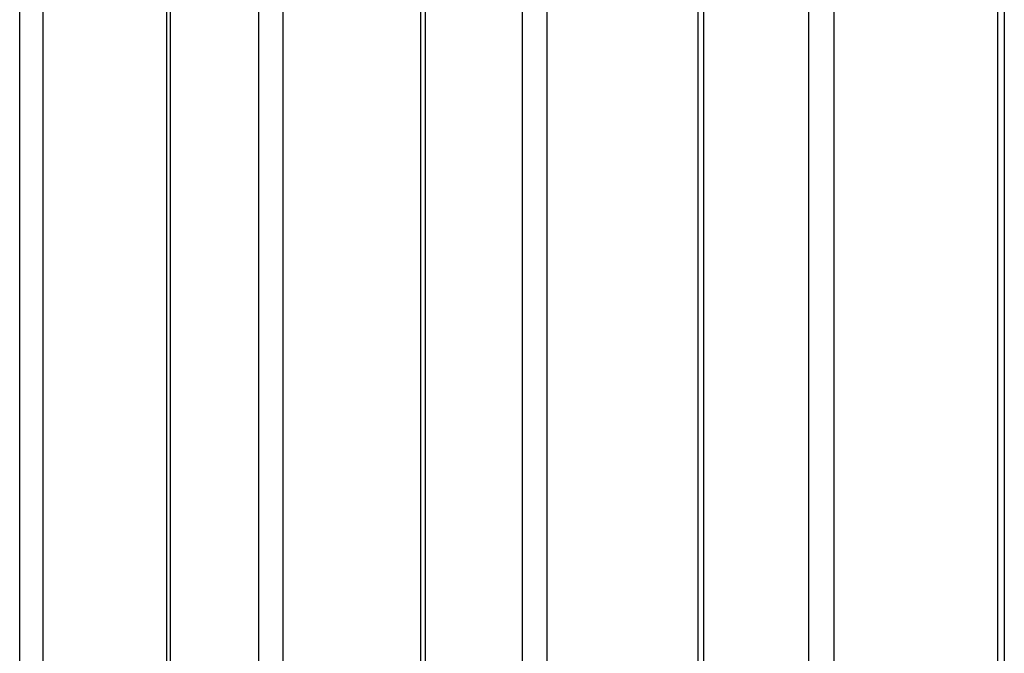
# Paper-space layout 'Dim Drawing' of a CAD drawing. Header units: inches. Extents: x 0.1 to 16.9, y 0.1 to 10.9.
# Tile 29 of 256: x 3.021158 to 3.022438, y 3.671583 to 3.672406. Entities that reach past the tile are written whole.
import ezdxf

# ---------------------------------------------------------------- set-up
doc = ezdxf.new("R2010")
doc.units = ezdxf.units.IN
doc.header["$MEASUREMENT"] = 0
doc.linetypes.add('PHANTOM', pattern=[0.49999999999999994, 0.25, -0.05, 0.05, -0.05, 0.05, -0.05])

psp = doc.layouts.new('Dim Drawing')

# ---------------------------------------------------------------- linework, layer by layer
at = {"color": 7, "linetype": 'Continuous', "lineweight": 25}
for p, q in [((3.021158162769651, 3.668777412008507), (3.021158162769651, 3.6731669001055)), ((3.021188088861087, 3.6731669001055), (3.021188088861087, 3.668777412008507)), ((3.021348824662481, 3.6731669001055), (3.021348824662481, 3.668777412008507)), ((3.021353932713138, 3.6731669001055), (3.021353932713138, 3.668777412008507)), ((3.021469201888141, 3.668777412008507), (3.021469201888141, 3.6731669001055)), ((3.021500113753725, 3.6731669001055), (3.021500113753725, 3.668777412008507)), ((3.021678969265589, 3.6731669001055), (3.021678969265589, 3.668777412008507)), ((3.021685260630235, 3.6731669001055), (3.021685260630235, 3.668777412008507)), ((3.021811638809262, 3.668777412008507), (3.021811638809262, 3.6731669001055)), ((3.021843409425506, 3.6731669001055), (3.021843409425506, 3.668777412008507)), ((3.02203951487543, 3.6731669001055), (3.02203951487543, 3.668777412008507)), ((3.022047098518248, 3.6731669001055), (3.022047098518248, 3.668777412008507)), ((3.022184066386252, 3.668777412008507), (3.022184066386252, 3.6731669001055)), ((3.022216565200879, 3.6731669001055), (3.022216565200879, 3.668777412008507)), ((3.022428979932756, 3.6731669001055), (3.022428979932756, 3.668777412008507)), ((3.02243795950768, 3.6731669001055), (3.02243795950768, 3.668777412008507))]:
    psp.add_line(p, q, dxfattribs=at)
at = {"color": 7, "linetype": 'PHANTOM', "lineweight": 18}
for p, q in [((3.021158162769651, 3.668777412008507), (3.021158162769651, 3.6731669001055)), ((3.021158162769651, 3.668777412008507), (3.021158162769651, 3.6731669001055)), ((3.021158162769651, 3.668777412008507), (3.021158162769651, 3.6731669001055)), ((3.021188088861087, 3.6731669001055), (3.021188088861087, 3.668777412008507)), ((3.021188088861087, 3.6731669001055), (3.021188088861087, 3.668777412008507)), ((3.021188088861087, 3.6731669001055), (3.021188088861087, 3.668777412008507)), ((3.021348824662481, 3.6731669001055), (3.021348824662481, 3.668777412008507)), ((3.021348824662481, 3.6731669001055), (3.021348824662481, 3.668777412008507)), ((3.021348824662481, 3.6731669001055), (3.021348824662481, 3.668777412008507)), ((3.021353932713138, 3.6731669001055), (3.021353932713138, 3.668777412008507)), ((3.021353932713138, 3.6731669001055), (3.021353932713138, 3.668777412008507)), ((3.021353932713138, 3.6731669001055), (3.021353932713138, 3.668777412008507)), ((3.021469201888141, 3.668777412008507), (3.021469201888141, 3.6731669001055)), ((3.021469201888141, 3.668777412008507), (3.021469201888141, 3.6731669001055)), ((3.021469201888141, 3.668777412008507), (3.021469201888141, 3.6731669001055)), ((3.021500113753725, 3.6731669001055), (3.021500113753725, 3.668777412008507)), ((3.021500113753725, 3.6731669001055), (3.021500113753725, 3.668777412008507)), ((3.021500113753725, 3.6731669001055), (3.021500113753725, 3.668777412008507)), ((3.021678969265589, 3.6731669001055), (3.021678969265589, 3.668777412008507)), ((3.021678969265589, 3.6731669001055), (3.021678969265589, 3.668777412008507)), ((3.021678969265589, 3.6731669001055), (3.021678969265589, 3.668777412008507)), ((3.021685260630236, 3.6731669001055), (3.021685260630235, 3.668777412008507)), ((3.021685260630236, 3.6731669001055), (3.021685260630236, 3.668777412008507)), ((3.021685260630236, 3.6731669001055), (3.021685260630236, 3.668777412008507)), ((3.021811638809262, 3.668777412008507), (3.021811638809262, 3.6731669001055)), ((3.021811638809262, 3.668777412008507), (3.021811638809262, 3.6731669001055)), ((3.021811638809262, 3.668777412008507), (3.021811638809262, 3.6731669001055)), ((3.021843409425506, 3.6731669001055), (3.021843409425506, 3.668777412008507)), ((3.021843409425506, 3.6731669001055), (3.021843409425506, 3.668777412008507)), ((3.021843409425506, 3.6731669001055), (3.021843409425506, 3.668777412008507)), ((3.02203951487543, 3.6731669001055), (3.02203951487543, 3.668777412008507)), ((3.02203951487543, 3.6731669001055), (3.02203951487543, 3.668777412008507)), ((3.02203951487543, 3.6731669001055), (3.02203951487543, 3.668777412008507)), ((3.022047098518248, 3.6731669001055), (3.022047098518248, 3.668777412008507)), ((3.022047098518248, 3.6731669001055), (3.022047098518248, 3.668777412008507)), ((3.022047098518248, 3.6731669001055), (3.022047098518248, 3.668777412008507)), ((3.022184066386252, 3.668777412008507), (3.022184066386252, 3.6731669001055)), ((3.022184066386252, 3.668777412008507), (3.022184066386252, 3.6731669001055)), ((3.022184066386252, 3.668777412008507), (3.022184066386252, 3.6731669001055)), ((3.022216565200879, 3.6731669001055), (3.022216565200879, 3.668777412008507)), ((3.022216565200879, 3.6731669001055), (3.022216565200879, 3.668777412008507)), ((3.022216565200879, 3.6731669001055), (3.022216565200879, 3.668777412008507)), ((3.022428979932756, 3.6731669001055), (3.022428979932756, 3.668777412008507)), ((3.022428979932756, 3.6731669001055), (3.022428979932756, 3.668777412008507)), ((3.022428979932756, 3.6731669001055), (3.022428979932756, 3.668777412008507)), ((3.02243795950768, 3.6731669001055), (3.02243795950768, 3.668777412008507)), ((3.02243795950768, 3.6731669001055), (3.02243795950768, 3.668777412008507)), ((3.02243795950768, 3.6731669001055), (3.02243795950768, 3.668777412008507))]:
    psp.add_line(p, q, dxfattribs=at)

doc.saveas('drawing.dxf')
